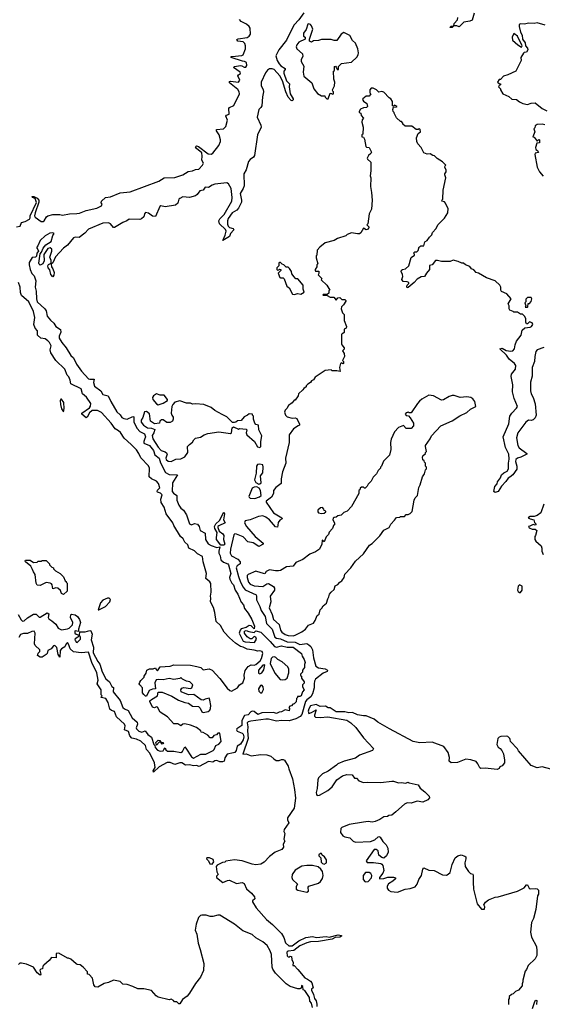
# Model space of a CAD drawing. Extents: x 2528690 to 2677062, y 911844 to 1023253.
# Tile 69 of 145: x 2584975 to 2590328, y 955436 to 965513. Entities that reach past the tile are written whole.
import ezdxf

# ---------------------------------------------------------------- set-up
doc = ezdxf.new("R2010")
doc.units = 0

msp = doc.modelspace()

# ---------------------------------------------------------------- linework, layer by layer
at = {"layer": '0CON10XD'}
for points in [[(2584942, 963395), (2584980, 963400), (2584994, 963436), (2585031, 963449), (2585075, 963473), (2585083, 963485), (2585082, 963505), (2585146, 963644), (2585134, 963684), (2585108, 963695), (2585103, 963705), (2585120, 963705), (2585155, 963686), (2585170, 963665), (2585171, 963645), (2585132, 963538), (2585127, 963505), (2585132, 963492), (2585195, 963449), (2585215, 963448), (2585225, 963454), (2585249, 963495), (2585263, 963505), (2585315, 963521), (2585385, 963519), (2585415, 963512), (2585485, 963525), (2585559, 963529), (2585587, 963533), (2585655, 963560), (2585766, 963584), (2585800, 963600), (2585812, 963608), (2585820, 963625), (2585810, 963640), (2585812, 963655), (2585855, 963693), (2585905, 963700), (2586005, 963741), (2586105, 963751), (2586400, 963860), (2586456, 963895), (2586565, 963898), (2586646, 963924), (2586699, 963961), (2586745, 963966), (2586775, 963980), (2586809, 963985), (2586847, 964025), (2586856, 964045), (2586842, 964075), (2586845, 964115), (2586839, 964149), (2586785, 964196), (2586775, 964213), (2586785, 964222), (2586805, 964215), (2586905, 964142), (2586935, 964136), (2586955, 964146), (2587014, 964225), (2587031, 964265), (2587032, 964285), (2587017, 964335), (2586992, 964375), (2586991, 964389), (2587062, 964398), (2587085, 964419), (2587102, 964485), (2587087, 964525), (2587092, 964535), (2587122, 964548), (2587116, 964605), (2587124, 964615), (2587168, 964635), (2587225, 964755), (2587222, 964775), (2587208, 964798), (2587124, 964866), (2587125, 964880), (2587135, 964883), (2587215, 964874), (2587231, 964895), (2587211, 964939), (2587215, 964949), (2587237, 964963), (2587234, 964975), (2587164, 965025), (2587175, 965034), (2587235, 965043), (2587251, 965041), (2587275, 965026), (2587292, 965028), (2587301, 965045), (2587297, 965075), (2587277, 965087), (2587258, 965088), (2587142, 965125), (2587142, 965135), (2587152, 965138), (2587252, 965148), (2587265, 965155), (2587287, 965215), (2587288, 965245), (2587280, 965270), (2587265, 965286), (2587208, 965295), (2587200, 965310), (2587212, 965318), (2587305, 965330), (2587326, 965344), (2587338, 965365), (2587334, 965425), (2587325, 965444), (2587299, 965469), (2587244, 965495), (2587228, 965515)], [(2587885, 965582), (2587835, 965513), (2587788, 965462), (2587732, 965355), (2587707, 965305), (2587628, 965205), (2587597, 965143), (2587612, 965095), (2587631, 965061), (2587650, 965040), (2587694, 965015), (2587695, 965005), (2587681, 964985), (2587682, 964965), (2587709, 964889), (2587737, 964857), (2587736, 964825), (2587746, 964756), (2587776, 964705), (2587776, 964694), (2587766, 964684), (2587755, 964688), (2587725, 964721), (2587700, 964775), (2587666, 964886), (2587638, 964938), (2587582, 965002), (2587561, 965011), (2587535, 965012), (2587513, 964997), (2587492, 964968), (2587449, 964875), (2587448, 964835), (2587468, 964798), (2587472, 964775), (2587461, 964725), (2587455, 964631), (2587446, 964614), (2587423, 964595), (2587408, 964515), (2587446, 964435), (2587448, 964415), (2587412, 964335), (2587379, 964125), (2587371, 964105), (2587335, 964082), (2587319, 964061), (2587295, 963976), (2587270, 963935), (2587274, 963814), (2587265, 963786), (2587234, 963735), (2587248, 963665), (2587246, 963645), (2587215, 963585), (2587198, 963565), (2587152, 963538), (2587111, 963479), (2587102, 963455), (2587102, 963422), (2587110, 963400), (2587125, 963385), (2587161, 963375), (2587167, 963363), (2587135, 963325), (2587125, 963294), (2587055, 963252), (2587081, 963309), (2587089, 963349), (2587083, 963365), (2587022, 963425), (2587016, 963455), (2587025, 963475), (2587071, 963519), (2587147, 963655), (2587150, 963695), (2587142, 963785), (2587114, 963834), (2587095, 963844), (2586975, 963831), (2586945, 963821), (2586908, 963795), (2586875, 963800), (2586855, 963767), (2586819, 963761), (2586792, 963725), (2586775, 963712), (2586714, 963694), (2586645, 963699), (2586615, 963684), (2586604, 963675), (2586596, 963635), (2586570, 963615), (2586465, 963599), (2586421, 963609), (2586410, 963600), (2586365, 963498), (2586335, 963502), (2586295, 963533), (2586265, 963541), (2586252, 963528), (2586246, 963495), (2586222, 963475), (2586205, 963468), (2586095, 963472), (2586074, 963455), (2586032, 963438), (2585945, 963388), (2585935, 963388), (2585905, 963424), (2585885, 963435), (2585825, 963430), (2585681, 963369), (2585642, 963328), (2585585, 963284), (2585545, 963289), (2585525, 963281), (2585465, 963205), (2585424, 963175), (2585342, 963088), (2585316, 963024), (2585298, 963012), (2585301, 962985), (2585316, 962965), (2585329, 962925), (2585325, 962900), (2585315, 962882), (2585294, 962905), (2585284, 962954), (2585268, 962975), (2585262, 962995), (2585271, 963009), (2585298, 963022), (2585298, 963048), (2585284, 963084), (2585306, 963145), (2585304, 963165), (2585288, 963178), (2585265, 963172), (2585221, 963109), (2585226, 963044), (2585212, 963015), (2585185, 963002), (2585175, 963010), (2585172, 963022), (2585184, 963116), (2585200, 963135), (2585214, 963175), (2585242, 963208), (2585296, 963244), (2585314, 963306), (2585327, 963325), (2585315, 963332), (2585285, 963330), (2585235, 963301), (2585185, 963252), (2585161, 963199), (2585149, 963185), (2585149, 963175), (2585162, 963162), (2585168, 963145), (2585152, 963125), (2585146, 963094), (2585136, 963084), (2585102, 963078), (2585072, 963028), (2585072, 963005), (2585083, 962955), (2585101, 962915), (2585123, 962893), (2585139, 962839), (2585135, 962775), (2585145, 962735), (2585146, 962655), (2585155, 962625), (2585234, 962555), (2585246, 962535), (2585258, 962478), (2585289, 962439), (2585325, 962409), (2585344, 962374), (2585394, 962344), (2585397, 962315), (2585378, 962275), (2585378, 962255), (2585408, 962208), (2585452, 962155), (2585498, 962078), (2585525, 962051), (2585558, 961988), (2585607, 961917), (2585679, 961839), (2585695, 961834), (2585738, 961835), (2585731, 961799), (2585743, 961763), (2585805, 961715), (2585828, 961678), (2585882, 961665), (2585907, 961605), (2585971, 961501), (2586005, 961470), (2586022, 961442), (2586041, 961431), (2586075, 961426), (2586135, 961453), (2586145, 961450), (2586144, 961395), (2586178, 961328), (2586205, 961299), (2586255, 961274), (2586264, 961245), (2586254, 961216), (2586245, 961195), (2586248, 961178), (2586305, 961154), (2586345, 961105), (2586360, 961060), (2586405, 961025), (2586418, 960978), (2586468, 960878), (2586505, 960858), (2586592, 960855), (2586540, 960775), (2586536, 960686), (2586549, 960669), (2586586, 960645), (2586583, 960595), (2586604, 960545), (2586624, 960514), (2586653, 960495), (2586682, 960445), (2586713, 960355), (2586735, 960344), (2586765, 960358), (2586795, 960349), (2586813, 960325), (2586822, 960285), (2586875, 960258), (2586877, 960195), (2586905, 960150), (2586935, 960132), (2586995, 960113), (2587025, 960118), (2587014, 960075), (2587014, 960055), (2587028, 960025), (2587034, 959984), (2587062, 959962), (2587108, 959945), (2587113, 959935), (2587137, 959845), (2587123, 959805), (2587128, 959788), (2587147, 959747), (2587165, 959730), (2587183, 959675), (2587208, 959635), (2587242, 959552), (2587269, 959525), (2587277, 959487), (2587315, 959439), (2587353, 959375), (2587380, 959305), (2587375, 959280), (2587345, 959310), (2587325, 959312), (2587295, 959292), (2587245, 959278), (2587232, 959265), (2587222, 959235), (2587256, 959165), (2587264, 959154), (2587285, 959146), (2587381, 959139), (2587400, 959175), (2587393, 959193), (2587375, 959200), (2587352, 959178), (2587335, 959177), (2587305, 959198), (2587278, 959235), (2587278, 959255), (2587295, 959262), (2587321, 959251), (2587375, 959240), (2587395, 959260), (2587446, 959245), (2587539, 959149)], [(2589631, 965579), (2589610, 965510), (2589585, 965498), (2589523, 965487), (2589475, 965441), (2589451, 965451), (2589420, 965450), (2589405, 965432), (2589382, 965432), (2589395, 965448), (2589420, 965450), (2589426, 965475), (2589459, 965511), (2589464, 965535)], [(2588135, 964702), (2588155, 964760), (2588168, 964758), (2588175, 964750), (2588190, 964755), (2588190, 964775), (2588182, 964782), (2588180, 964795), (2588200, 964835), (2588202, 964875), (2588192, 964905), (2588190, 964985), (2588200, 964995), (2588200, 965035), (2588208, 965038), (2588218, 965028), (2588222, 965012), (2588235, 965000), (2588240, 965005), (2588240, 965035), (2588270, 965065), (2588372, 965078), (2588429, 965131), (2588443, 965155), (2588444, 965175), (2588438, 965215), (2588415, 965273), (2588385, 965300), (2588355, 965350), (2588295, 965382), (2588268, 965365), (2588225, 965300), (2588195, 965300), (2588165, 965309), (2588065, 965311), (2588035, 965301), (2587984, 965296), (2587965, 965282), (2587942, 965295), (2587942, 965315), (2587978, 965418), (2587965, 965452), (2587952, 965465), (2587935, 965470), (2587925, 965466), (2587908, 965412), (2587881, 965375), (2587883, 965345), (2587900, 965335), (2587898, 965315), (2587835, 965283), (2587814, 965255), (2587807, 965235), (2587815, 965214), (2587871, 965165), (2587876, 965135), (2587859, 965105), (2587858, 965085), (2587885, 965038), (2587878, 964975), (2587885, 964937), (2587966, 964866), (2587988, 964805), (2588025, 964759), (2588065, 964734), (2588100, 964735), (2588105, 964720), (2588120, 964705), (2588135, 964702)], [(2590356, 965456), (2590275, 965480), (2590245, 965473), (2590185, 965479), (2590145, 965467), (2590105, 965471), (2590092, 965465), (2590090, 965445), (2590104, 965384), (2590120, 965355), (2590124, 965314), (2590151, 965275), (2590157, 965247), (2590175, 965222), (2590178, 965205), (2590165, 965180), (2590143, 965177), (2590135, 965170), (2590108, 965125), (2590110, 965095), (2590055, 964988), (2589975, 964948), (2589930, 964935), (2589898, 964902), (2589885, 964900), (2589870, 964875), (2589885, 964860), (2589898, 964858), (2589900, 964845), (2589885, 964840), (2589880, 964825), (2589900, 964805), (2589900, 964795), (2589924, 964754), (2589985, 964728), (2590015, 964700), (2590065, 964698), (2590095, 964672), (2590130, 964655), (2590175, 964647), (2590215, 964660), (2590255, 964662), (2590325, 964603), (2590375, 964580)], [(2590115, 965232), (2590122, 965245), (2590072, 965345), (2590035, 965372), (2590018, 965335), (2590022, 965305), (2590078, 965255), (2590115, 965232)], [(2589200, 963005), (2589172, 962998), (2589172, 962955), (2589141, 962919), (2589120, 962885), (2589088, 962882), (2589045, 962858), (2589016, 962824), (2588955, 962772), (2588945, 962770), (2588940, 962785), (2588943, 962797), (2588960, 962815), (2588960, 962825), (2588945, 962832), (2588903, 962833), (2588888, 962855), (2588900, 962885), (2588897, 962907), (2588882, 962935), (2588885, 962950), (2588895, 962958), (2588927, 962963), (2588960, 962995), (2588985, 963080), (2589018, 963105), (2589020, 963115), (2589010, 963125), (2589023, 963137), (2589042, 963138), (2589055, 963150), (2589065, 963190), (2589075, 963190), (2589085, 963200), (2589115, 963200), (2589125, 963240), (2589150, 963255), (2589171, 963289), (2589195, 963310), (2589203, 963337), (2589240, 963375), (2589257, 963413), (2589325, 963482), (2589360, 963535), (2589362, 963582), (2589338, 963625), (2589337, 963637), (2589325, 963650), (2589300, 963655), (2589302, 963668), (2589310, 963675), (2589311, 963769), (2589340, 963895), (2589328, 963925), (2589328, 963935), (2589342, 963955), (2589342, 963975), (2589330, 964005), (2589332, 964018), (2589340, 964025), (2589305, 964058), (2589251, 964091), (2589225, 964120), (2589205, 964122), (2589179, 964139), (2589147, 964137), (2589115, 964150), (2589088, 964205), (2589053, 964243), (2589042, 964265), (2589038, 964305), (2589055, 964350), (2589080, 964365), (2589078, 964388), (2589065, 964400), (2589055, 964390), (2589035, 964390), (2588992, 964422), (2588922, 964422), (2588900, 964445), (2588900, 964455), (2588885, 964470), (2588875, 964470), (2588835, 964510), (2588810, 964555), (2588810, 964565), (2588800, 964575), (2588798, 964595), (2588802, 964618), (2588835, 964620), (2588840, 964625), (2588815, 964640), (2588805, 964630), (2588792, 964632), (2588792, 964675), (2588778, 964705), (2588760, 964715), (2588705, 964770), (2588685, 964778), (2588655, 964770), (2588630, 964795), (2588595, 964812), (2588575, 964812), (2588562, 964795), (2588562, 964765), (2588570, 964755), (2588566, 964744), (2588555, 964732), (2588525, 964732), (2588488, 964705), (2588487, 964695), (2588498, 964678), (2588532, 964655), (2588538, 964625), (2588527, 964613), (2588498, 964612), (2588465, 964598), (2588452, 964575), (2588453, 964563), (2588468, 964558), (2588473, 964533), (2588498, 964505), (2588483, 964487), (2588480, 964465), (2588492, 964415), (2588488, 964342), (2588480, 964335), (2588480, 964315), (2588495, 964310), (2588505, 964290), (2588520, 964215), (2588528, 964208), (2588556, 964206), (2588577, 964157), (2588572, 964145), (2588546, 964124), (2588533, 964095), (2588538, 964085), (2588573, 964055), (2588571, 963965), (2588563, 963915), (2588570, 963895), (2588567, 963805), (2588579, 963745), (2588584, 963665), (2588577, 963575), (2588553, 963525), (2588540, 963425), (2588530, 963415), (2588550, 963395), (2588550, 963385), (2588545, 963370), (2588533, 963367), (2588523, 963363), (2588495, 963380), (2588468, 963332), (2588455, 963322), (2588435, 963320), (2588375, 963333), (2588330, 963315), (2588315, 963302), (2588230, 963275), (2588195, 963252), (2588105, 963228), (2588050, 963185), (2588022, 963155), (2588020, 963105), (2588013, 963097), (2588010, 963075), (2588030, 963015), (2588020, 963005), (2588017, 962983), (2588000, 962955), (2588000, 962945), (2588005, 962940), (2588038, 962938), (2588040, 962915), (2588032, 962902), (2588070, 962865), (2588062, 962852), (2588120, 962795), (2588150, 962745), (2588143, 962737), (2588140, 962715), (2588125, 962700), (2588085, 962700), (2588080, 962695), (2588125, 962690), (2588155, 962673), (2588192, 962672), (2588215, 962642), (2588232, 962668), (2588255, 962670), (2588275, 962650), (2588305, 962650), (2588315, 962640), (2588317, 962633), (2588292, 962595), (2588272, 962575), (2588268, 962555), (2588283, 962513), (2588297, 962497), (2588300, 962435), (2588322, 962375), (2588320, 962355), (2588300, 962345), (2588297, 962313), (2588285, 962300), (2588270, 962295), (2588270, 962195), (2588274, 962184), (2588300, 962155), (2588298, 962142), (2588280, 962125), (2588297, 962097), (2588302, 962065), (2588280, 962025), (2588290, 962015), (2588290, 961995), (2588285, 961990), (2588275, 962000), (2588260, 961995), (2588252, 961955), (2588258, 961912), (2588225, 961920), (2588175, 961920), (2588165, 961930), (2588105, 961922), (2588000, 961855), (2587983, 961827), (2587965, 961818), (2587955, 961800), (2587925, 961782), (2587910, 961765), (2587910, 961755), (2587885, 961740), (2587876, 961724), (2587830, 961685), (2587828, 961662), (2587795, 961620), (2587785, 961620), (2587767, 961593), (2587728, 961565), (2587712, 961535), (2587694, 961516), (2587689, 961495), (2587699, 961465), (2587715, 961450), (2587765, 961436), (2587795, 961440), (2587813, 961433), (2587842, 961375), (2587840, 961365), (2587828, 961355), (2587779, 961325), (2587736, 961265), (2587736, 961185), (2587699, 961025), (2587702, 960975), (2587666, 960885), (2587652, 960815), (2587653, 960765), (2587597, 960725), (2587576, 960695), (2587576, 960665), (2587554, 960625), (2587500, 960585), (2587499, 960575), (2587575, 960467), (2587660, 960415), (2587662, 960405), (2587640, 960390), (2587623, 960367), (2587619, 960339), (2587615, 960319), (2587595, 960324), (2587535, 960395), (2587495, 960422), (2587465, 960434), (2587420, 960430), (2587335, 960396), (2587284, 960386), (2587279, 960365), (2587299, 960325), (2587387, 960225), (2587468, 960155), (2587469, 960145), (2587425, 960120), (2587365, 960158), (2587311, 960171), (2587265, 960219), (2587195, 960249), (2587180, 960250), (2587168, 960242), (2587133, 960095), (2587131, 960055), (2587145, 960025), (2587211, 959991), (2587234, 959965), (2587233, 959945), (2587204, 959925), (2587193, 959905), (2587215, 959815), (2587237, 959755), (2587263, 959705), (2587285, 959679), (2587396, 959626), (2587402, 959615), (2587401, 959575), (2587435, 959509), (2587449, 959465), (2587490, 959405), (2587503, 959335), (2587562, 959275), (2587590, 959195), (2587605, 959185), (2587645, 959176), (2587715, 959147), (2587795, 959142), (2587845, 959120), (2587915, 959128), (2587937, 959117), (2587957, 959097), (2587973, 959065), (2587985, 958982), (2588008, 958898), (2588035, 958881), (2588105, 958869), (2588129, 958855), (2588125, 958844), (2588085, 958825), (2588005, 958765), (2587993, 958745), (2587991, 958715), (2587990, 958675), (2587973, 958615), (2587956, 958584), (2587916, 958554), (2587903, 958537), (2587866, 958404), (2587847, 958383), (2587805, 958357), (2587735, 958338), (2587655, 958340), (2587605, 958333), (2587525, 958353), (2587495, 958353), (2587342, 958335), (2587315, 958327), (2587304, 958316), (2587313, 958275), (2587308, 958235), (2587316, 958155), (2587260, 957995), (2587295, 957999), (2587345, 957980), (2587445, 957994), (2587505, 957990), (2587548, 957975), (2587577, 957947), (2587603, 957933), (2587632, 957932), (2587655, 957943), (2587675, 957943), (2587687, 957935), (2587724, 957875), (2587730, 957845), (2587770, 957745), (2587791, 957635), (2587799, 957545), (2587786, 957445), (2587718, 957345), (2587719, 957325), (2587733, 957295), (2587683, 957225), (2587682, 957205), (2587690, 957185), (2587680, 957125), (2587690, 957105), (2587673, 957075), (2587677, 957045), (2587659, 957021), (2587592, 956995), (2587532, 956948), (2587480, 956890), (2587445, 956870), (2587395, 956865), (2587355, 956869), (2587255, 956904), (2587175, 956916), (2587085, 956900), (2587075, 956890), (2587053, 956887), (2586999, 956861), (2586987, 956845), (2586993, 956793), (2587008, 956765), (2586992, 956748), (2586992, 956735), (2587055, 956684), (2587105, 956704), (2587125, 956706), (2587195, 956673), (2587255, 956682), (2587275, 956674), (2587299, 956619), (2587348, 956575), (2587380, 956535), (2587382, 956515), (2587360, 956495), (2587360, 956485), (2587397, 956425), (2587504, 956304), (2587564, 956254), (2587655, 956160), (2587679, 956119), (2587697, 956065), (2587730, 956035), (2587766, 956034), (2587835, 956086), (2587905, 956120), (2587975, 956130), (2588015, 956120), (2588115, 956129), (2588145, 956124), (2588236, 956146), (2588270, 956140), (2588271, 956135), (2588255, 956125), (2588205, 956120), (2588175, 956104), (2588035, 956078), (2587955, 956074), (2587916, 956065), (2587843, 956035), (2587784, 955986), (2587725, 955980), (2587714, 955975), (2587711, 955965), (2587715, 955932), (2587725, 955922), (2587735, 955920), (2587745, 955930), (2587760, 955925), (2587763, 955895), (2587776, 955864), (2587774, 955835), (2587785, 955832), (2587825, 955794), (2587896, 955706), (2587924, 955694), (2587955, 955672), (2587967, 955655), (2587980, 955605), (2587965, 955590), (2587965, 955580), (2587986, 955536), (2587995, 955497), (2588011, 955471), (2588019, 955439), (2588018, 955415)], [(2590353, 964437), (2590325, 964443), (2590275, 964440), (2590254, 964426), (2590252, 964408), (2590240, 964395), (2590250, 964365), (2590232, 964315), (2590245, 964310), (2590275, 964270), (2590292, 964288), (2590300, 964285), (2590298, 964252), (2590272, 964248), (2590258, 964205), (2590260, 964185), (2590280, 964175), (2590290, 964155), (2590255, 964148), (2590250, 964135), (2590274, 964005), (2590298, 963955), (2590335, 963912)], [(2587785, 962700), (2587825, 962710), (2587855, 962703), (2587890, 962725), (2587880, 962755), (2587878, 962798), (2587825, 962860), (2587805, 962860), (2587785, 962880), (2587762, 962912), (2587758, 962935), (2587738, 962968), (2587725, 962980), (2587705, 962980), (2587680, 963005), (2587662, 963012), (2587648, 963028), (2587635, 963030), (2587630, 963025), (2587630, 962995), (2587610, 962975), (2587610, 962955), (2587615, 962950), (2587628, 962952), (2587635, 962960), (2587650, 962955), (2587650, 962945), (2587622, 962918), (2587640, 962875), (2587645, 962870), (2587675, 962870), (2587685, 962860), (2587712, 962785), (2587735, 962770), (2587770, 962705), (2587785, 962700)], [(2590345, 962159), (2590275, 962134), (2590263, 962117), (2590251, 962065), (2590248, 962015), (2590224, 961955), (2590225, 961865), (2590208, 961802), (2590208, 961715), (2590213, 961685), (2590235, 961645), (2590253, 961583), (2590266, 961465), (2590255, 961439), (2590235, 961419), (2590215, 961412), (2590185, 961416), (2590158, 961395), (2590077, 961285), (2590062, 961235), (2590076, 961155), (2590092, 961132), (2590168, 961075), (2590168, 961065), (2590109, 961035), (2590075, 961027), (2590058, 961012), (2590052, 960992), (2590066, 960945), (2590066, 960914), (2590025, 960854), (2589995, 960833), (2589979, 960821), (2589955, 960786), (2589910, 960740), (2589874, 960685), (2589845, 960673), (2589832, 960685), (2589843, 960737), (2589866, 960764), (2589870, 960785), (2589900, 960825), (2589910, 960855), (2589933, 960875), (2589968, 960892), (2589983, 960915), (2589980, 960975), (2589987, 961015), (2589986, 961065), (2589951, 961135), (2589926, 961244), (2589984, 961376), (2589996, 961454), (2590016, 961485), (2590064, 961536), (2590072, 961555), (2590039, 961635), (2590022, 961705), (2590026, 961775), (2590009, 961861), (2590013, 961885), (2590052, 961935), (2590057, 961973), (2590042, 961995), (2589990, 962040), (2589961, 962081), (2589892, 962145), (2589915, 962150), (2589959, 962129), (2590005, 962120), (2590026, 962124), (2590042, 962145), (2590049, 962185), (2590065, 962223), (2590110, 962285), (2590123, 962337), (2590150, 962360), (2590205, 962368), (2590218, 962375), (2590231, 962395), (2590225, 962411), (2590195, 962422), (2590175, 962400), (2590165, 962402), (2590158, 962418), (2590158, 962455), (2590145, 962480), (2590125, 962500), (2590105, 962500), (2590075, 962520), (2590035, 962520), (2590028, 962528), (2589995, 962540), (2589988, 962555), (2589988, 962585), (2589978, 962605), (2590008, 962655), (2589965, 962707), (2589911, 962731), (2589902, 962745), (2589902, 962775), (2589892, 962795), (2589845, 962842), (2589755, 962873), (2589675, 962918), (2589650, 962925), (2589625, 962952), (2589602, 962965), (2589585, 962988), (2589540, 963005), (2589522, 963022), (2589505, 963022), (2589465, 963040), (2589415, 963052), (2589385, 963040), (2589345, 963038), (2589295, 963038), (2589255, 963050), (2589235, 963050), (2589200, 963005)], [(2586325, 960813), (2586302, 960835), (2586306, 960925), (2586296, 960946), (2586215, 961029), (2586194, 961075), (2586170, 961110), (2586117, 961167), (2586045, 961229), (2586008, 961288), (2585987, 961307), (2585954, 961325), (2585913, 961383), (2585814, 961494), (2585773, 961513), (2585717, 961513), (2585690, 961490), (2585665, 961444), (2585655, 961439), (2585612, 961475), (2585613, 961485), (2585690, 961540), (2585701, 961559), (2585705, 961585), (2585659, 961649), (2585619, 961685), (2585606, 961736), (2585498, 961785), (2585491, 961825), (2585478, 961858), (2585461, 961875), (2585438, 961935), (2585345, 962025), (2585294, 962105), (2585286, 962135), (2585296, 962175), (2585280, 962210), (2585265, 962227), (2585235, 962246), (2585191, 962255), (2585159, 962285), (2585159, 962329), (2585135, 962355), (2585120, 962395), (2585129, 962465), (2585118, 962528), (2585070, 962625), (2584995, 962692), (2584985, 962720), (2584980, 962775), (2584964, 962824)], [(2590175, 962570), (2590180, 962575), (2590182, 962608), (2590195, 962610), (2590212, 962628), (2590220, 962655), (2590215, 962670), (2590175, 962670), (2590158, 962652), (2590160, 962625), (2590150, 962615), (2590160, 962585), (2590152, 962572), (2590175, 962570)], [(2586395, 961573), (2586445, 961587), (2586490, 961615), (2586490, 961625), (2586455, 961670), (2586415, 961670), (2586377, 961683), (2586346, 961664), (2586337, 961645), (2586338, 961625), (2586375, 961581), (2586395, 961573)], [(2587775, 959206), (2587795, 959213), (2587865, 959248), (2587903, 959277), (2587934, 959316), (2587984, 959336), (2588003, 959365), (2588022, 959415), (2588041, 959429), (2588052, 959475), (2588069, 959491), (2588082, 959515), (2588117, 959543), (2588130, 959585), (2588143, 959605), (2588147, 959635), (2588164, 959656), (2588195, 959680), (2588205, 959720), (2588235, 959733), (2588253, 959757), (2588275, 959770), (2588298, 959805), (2588305, 959840), (2588365, 959902), (2588415, 959970), (2588495, 960048), (2588558, 960135), (2588585, 960152), (2588665, 960232), (2588705, 960288), (2588758, 960315), (2588775, 960350), (2588815, 960390), (2588835, 960420), (2588867, 960423), (2588875, 960430), (2588915, 960430), (2588935, 960450), (2588955, 960450), (2588975, 960460), (2588995, 960480), (2589014, 960596), (2589025, 960620), (2589048, 960645), (2589063, 960727), (2589077, 960753), (2589102, 960835), (2589120, 960865), (2589130, 960905), (2589140, 960915), (2589140, 960935), (2589130, 960945), (2589130, 960975), (2589120, 960985), (2589118, 960998), (2589105, 961010), (2589100, 961035), (2589105, 961050), (2589130, 961075), (2589130, 961085), (2589140, 961095), (2589130, 961145), (2589133, 961157), (2589178, 961222), (2589194, 961256), (2589290, 961355), (2589405, 961408), (2589482, 961458), (2589555, 961494), (2589594, 961526), (2589646, 961554), (2589638, 961605), (2589615, 961634), (2589596, 961646), (2589555, 961652), (2589485, 961647), (2589426, 961666), (2589405, 961667), (2589375, 961658), (2589315, 961622), (2589295, 961620), (2589215, 961662), (2589165, 961670), (2589095, 961630), (2589071, 961609), (2589048, 961585), (2588985, 961490), (2588965, 961490), (2588955, 961500), (2588948, 961492), (2588935, 961490), (2588922, 961475), (2588932, 961462), (2588958, 961458), (2588975, 961440), (2589010, 961385), (2589010, 961355), (2588985, 961330), (2588975, 961328), (2588935, 961330), (2588905, 961360), (2588855, 961340), (2588814, 961296), (2588781, 961219), (2588772, 961185), (2588777, 961113), (2588762, 961055), (2588702, 960995), (2588680, 960945), (2588670, 960935), (2588670, 960925), (2588645, 960900), (2588630, 960865), (2588595, 960830), (2588575, 960790), (2588545, 960760), (2588535, 960740), (2588515, 960720), (2588505, 960720), (2588495, 960730), (2588475, 960730), (2588462, 960718), (2588458, 960702), (2588450, 960695), (2588450, 960665), (2588375, 960530), (2588330, 960485), (2588295, 960470), (2588267, 960443), (2588233, 960437), (2588218, 960422), (2588195, 960420), (2588185, 960410), (2588182, 960395), (2588200, 960365), (2588200, 960345), (2588190, 960335), (2588180, 960305), (2588145, 960270), (2588138, 960245), (2588115, 960220), (2588095, 960170), (2588072, 960188), (2588070, 960145), (2588046, 960094), (2588005, 960067), (2587946, 960044), (2587875, 959987), (2587805, 959957), (2587775, 959921), (2587708, 959912), (2587645, 959876), (2587627, 959873), (2587595, 959871), (2587535, 959883), (2587498, 959865), (2587485, 959842), (2587447, 959853), (2587395, 959868), (2587315, 959835), (2587306, 959824), (2587304, 959806), (2587318, 959755), (2587336, 959735), (2587375, 959720), (2587465, 959712), (2587505, 959739), (2587525, 959743), (2587574, 959714), (2587586, 959695), (2587584, 959675), (2587542, 959615), (2587549, 959555), (2587529, 959495), (2587561, 959425), (2587575, 959375), (2587632, 959325), (2587646, 959265), (2587661, 959245), (2587695, 959221), (2587725, 959211), (2587775, 959206)], [(2585425, 961500), (2585432, 961535), (2585426, 961594), (2585405, 961630), (2585395, 961630), (2585388, 961615), (2585392, 961575), (2585405, 961532), (2585425, 961500)], [(2586525, 960992), (2586575, 961014), (2586625, 961019), (2586665, 961041), (2586697, 961085), (2586693, 961145), (2586713, 961167), (2586745, 961188), (2586758, 961212), (2586775, 961229), (2586828, 961242), (2586864, 961266), (2586903, 961277), (2587014, 961296), (2587135, 961279), (2587146, 961285), (2587150, 961335), (2587165, 961348), (2587215, 961323), (2587225, 961328), (2587295, 961322), (2587302, 961315), (2587294, 961285), (2587301, 961265), (2587379, 961195), (2587411, 961141), (2587434, 961136), (2587446, 961144), (2587444, 961195), (2587454, 961255), (2587423, 961315), (2587420, 961365), (2587395, 961370), (2587382, 961385), (2587370, 961425), (2587370, 961455), (2587360, 961465), (2587360, 961475), (2587325, 961480), (2587310, 961465), (2587275, 961448), (2587245, 961412), (2587205, 961408), (2587190, 961395), (2587175, 961392), (2587155, 961392), (2587095, 961449), (2587048, 961472), (2586973, 961515), (2586935, 961544), (2586860, 961575), (2586775, 961582), (2586745, 961578), (2586725, 961588), (2586685, 961588), (2586615, 961613), (2586565, 961598), (2586542, 961575), (2586532, 961555), (2586528, 961485), (2586532, 961465), (2586548, 961445), (2586548, 961425), (2586540, 961405), (2586515, 961390), (2586481, 961391), (2586445, 961417), (2586427, 961417), (2586412, 961405), (2586407, 961383), (2586355, 961378), (2586316, 961406), (2586305, 961478), (2586275, 961503), (2586255, 961499), (2586237, 961443), (2586220, 961415), (2586220, 961395), (2586244, 961365), (2586283, 961335), (2586325, 961332), (2586358, 961318), (2586350, 961285), (2586332, 961258), (2586339, 961225), (2586395, 961138), (2586424, 961105), (2586465, 961092), (2586479, 961079), (2586484, 961065), (2586472, 961025), (2586475, 961011), (2586495, 960994), (2586525, 960992)], [(2587425, 960758), (2587435, 960762), (2587448, 960775), (2587443, 960845), (2587464, 960875), (2587470, 960935), (2587466, 960956), (2587435, 960965), (2587410, 960960), (2587400, 960945), (2587398, 960872), (2587381, 960805), (2587395, 960777), (2587425, 960758)], [(2584958, 959425), (2584990, 959370), (2585005, 959356), (2585020, 959360), (2585055, 959392), (2585115, 959430), (2585145, 959430), (2585175, 959400), (2585185, 959400), (2585255, 959442), (2585272, 959432), (2585268, 959395), (2585275, 959380), (2585305, 959362), (2585345, 959327), (2585370, 959285), (2585405, 959268), (2585465, 959278), (2585483, 959287), (2585515, 959320), (2585520, 959345), (2585496, 959395), (2585498, 959422), (2585505, 959428), (2585545, 959423), (2585566, 959406), (2585588, 959375), (2585598, 959345), (2585577, 959275), (2585578, 959252), (2585545, 959260), (2585540, 959255), (2585540, 959235), (2585553, 959223), (2585580, 959215), (2585580, 959205), (2585570, 959195), (2585542, 959178), (2585540, 959165), (2585548, 959158), (2585552, 959142), (2585565, 959140), (2585598, 959175), (2585598, 959195), (2585588, 959215), (2585592, 959248), (2585645, 959249), (2585695, 959262), (2585705, 959257), (2585718, 959225), (2585707, 959165), (2585731, 959091), (2585727, 959035), (2585775, 958945), (2585795, 958916), (2585820, 958840), (2585856, 958766), (2585894, 958735), (2585920, 958690), (2585935, 958680), (2585931, 958635), (2586005, 958547), (2586032, 958475), (2586049, 958459), (2586085, 958444), (2586127, 958367), (2586178, 958325), (2586181, 958305), (2586168, 958265), (2586172, 958255), (2586195, 958232), (2586225, 958220), (2586260, 958235), (2586288, 958198), (2586325, 958170), (2586350, 958095), (2586360, 958085), (2586362, 958065), (2586385, 958038), (2586415, 958028), (2586445, 958030), (2586450, 958045), (2586465, 958060), (2586472, 958042), (2586488, 958028), (2586553, 958027), (2586625, 958012), (2586642, 958025), (2586665, 958070), (2586678, 958058), (2586735, 957970), (2586755, 957956), (2586832, 957995), (2586882, 957998), (2586956, 958034), (2586968, 958045), (2586985, 958086), (2587015, 958099), (2587037, 958125), (2587025, 958210), (2587005, 958210), (2586990, 958195), (2586965, 958188), (2586945, 958164), (2586925, 958164), (2586901, 958191), (2586855, 958218), (2586835, 958220), (2586830, 958235), (2586785, 958268), (2586725, 958292), (2586665, 958308), (2586645, 958303), (2586625, 958288), (2586596, 958306), (2586555, 958307), (2586489, 958379), (2586413, 958425), (2586388, 958478), (2586375, 958480), (2586355, 958470), (2586335, 958479), (2586307, 958535), (2586308, 958542), (2586324, 958556), (2586386, 958594), (2586395, 958632), (2586435, 958632), (2586535, 958591), (2586600, 958550), (2586665, 958525), (2586705, 958518), (2586745, 958489), (2586805, 958483), (2586825, 958467), (2586841, 958431), (2586855, 958423), (2586905, 958432), (2586922, 958445), (2586931, 958465), (2586933, 958495), (2586922, 958548), (2586915, 958568), (2586875, 958560), (2586855, 958550), (2586835, 958551), (2586757, 958607), (2586705, 958604), (2586630, 958635), (2586627, 958655), (2586635, 958672), (2586655, 958680), (2586725, 958668), (2586738, 958675), (2586748, 958705), (2586718, 958738), (2586683, 958743), (2586643, 958763), (2586625, 958780), (2586615, 958770), (2586555, 958759), (2586505, 958770), (2586445, 958758), (2586395, 958762), (2586374, 958756), (2586359, 958725), (2586366, 958664), (2586335, 958663), (2586301, 958649), (2586275, 958590), (2586265, 958590), (2586245, 958607), (2586234, 958625), (2586232, 958675), (2586204, 958705), (2586200, 958715), (2586207, 958733), (2586215, 958750), (2586250, 958785), (2586250, 958795), (2586272, 958825), (2586279, 958855), (2586305, 958871), (2586342, 958868), (2586365, 958880), (2586372, 958862), (2586385, 958850), (2586415, 958890), (2586515, 958896), (2586555, 958911), (2586726, 958906), (2586790, 958895), (2586832, 958885), (2586855, 958860), (2586915, 958870), (2586945, 958855), (2587025, 958771), (2587101, 958671), (2587128, 958648), (2587145, 958641), (2587206, 958674), (2587227, 958705), (2587259, 958725), (2587276, 958774), (2587273, 958805), (2587285, 958852), (2587315, 958895), (2587345, 958911), (2587375, 958907), (2587395, 958914), (2587439, 958951), (2587453, 958977), (2587466, 959026), (2587457, 959047), (2587435, 959054), (2587415, 959049), (2587375, 959062), (2587305, 959071), (2587265, 959093), (2587235, 959099), (2587185, 959133), (2587125, 959188), (2587069, 959245), (2587032, 959312), (2586988, 959355), (2586975, 959446), (2586959, 959499), (2586931, 959555), (2586934, 959594), (2586928, 959615), (2586936, 959655), (2586932, 959742), (2586921, 959761), (2586882, 959795), (2586889, 959845), (2586853, 959965), (2586848, 960018), (2586796, 960046), (2586765, 960079), (2586706, 960105), (2586698, 960138), (2586667, 960165), (2586649, 960199), (2586623, 960225), (2586554, 960335), (2586543, 960363), (2586475, 960455), (2586455, 960525), (2586425, 960572), (2586420, 960605), (2586435, 960650), (2586417, 960667), (2586385, 960678), (2586383, 960685), (2586385, 960698), (2586409, 960721), (2586396, 960765), (2586375, 960789), (2586325, 960813)], [(2587385, 960613), (2587431, 960629), (2587447, 960645), (2587440, 960695), (2587428, 960718), (2587405, 960733), (2587375, 960730), (2587355, 960718), (2587322, 960635), (2587324, 960625), (2587337, 960615), (2587385, 960613)], [(2590344, 960556), (2590313, 960467), (2590275, 960439), (2590245, 960430), (2590205, 960429), (2590185, 960420), (2590182, 960415), (2590202, 960405), (2590240, 960395), (2590249, 960369), (2590263, 960355), (2590262, 960345), (2590255, 960340), (2590235, 960347), (2590201, 960331), (2590188, 960325), (2590193, 960313), (2590225, 960300), (2590255, 960298), (2590270, 960285), (2590257, 960233), (2590250, 960225), (2590250, 960195), (2590262, 960175), (2590315, 960130), (2590322, 960105), (2590322, 960075), (2590335, 960040)], [(2587065, 960135), (2587036, 960136), (2586992, 960195), (2586990, 960215), (2586998, 960265), (2586974, 960305), (2586970, 960325), (2586983, 960355), (2587022, 960388), (2587065, 960472), (2587073, 960455), (2587063, 960395), (2587080, 960365), (2587016, 960334), (2587006, 960325), (2587006, 960315), (2587019, 960279), (2587055, 960250), (2587065, 960235), (2587061, 960195), (2587076, 960145), (2587065, 960135)], [(2588065, 960460), (2588095, 960462), (2588110, 960475), (2588110, 960485), (2588095, 960490), (2588090, 960505), (2588075, 960520), (2588055, 960516), (2588030, 960495), (2588027, 960477), (2588037, 960467), (2588065, 960460)], [(2585425, 959632), (2585405, 959642), (2585392, 959672), (2585365, 959696), (2585345, 959700), (2585315, 959688), (2585308, 959728), (2585301, 959741), (2585287, 959747), (2585245, 959752), (2585186, 959724), (2585153, 959725), (2585143, 959745), (2585132, 959835), (2585115, 959862), (2585108, 959888), (2585089, 959919), (2585034, 959965), (2585030, 959975), (2585035, 959982), (2585082, 959982), (2585115, 959958), (2585155, 959960), (2585165, 959970), (2585195, 959970), (2585205, 959980), (2585245, 959980), (2585258, 959968), (2585280, 959945), (2585280, 959935), (2585305, 959910), (2585320, 959905), (2585322, 959892), (2585342, 959872), (2585390, 959845), (2585425, 959810), (2585442, 959772), (2585450, 959765), (2585450, 959755), (2585460, 959745), (2585460, 959665), (2585425, 959632)], [(2590105, 959650), (2590120, 959675), (2590120, 959715), (2590095, 959730), (2590080, 959715), (2590072, 959675), (2590081, 959661), (2590095, 959650), (2590105, 959650)], [(2585785, 959472), (2585855, 959506), (2585898, 959555), (2585905, 959580), (2585892, 959592), (2585875, 959592), (2585825, 959573), (2585804, 959545), (2585782, 959485), (2585780, 959475), (2585785, 959472)], [(2587539, 959149), (2587585, 959097), (2587605, 959093), (2587655, 959104), (2587715, 959093), (2587775, 959092), (2587862, 959025), (2587868, 958998), (2587890, 958965), (2587900, 958935), (2587892, 958915), (2587892, 958885), (2587870, 958855), (2587870, 958835), (2587850, 958815), (2587852, 958802), (2587860, 958795), (2587860, 958775), (2587890, 958735), (2587888, 958722), (2587870, 958705), (2587870, 958685), (2587890, 958655), (2587870, 958635), (2587857, 958595), (2587845, 958588), (2587820, 958585), (2587820, 958575), (2587810, 958565), (2587807, 958533), (2587798, 958522), (2587788, 958512), (2587772, 958508), (2587758, 958492), (2587742, 958488), (2587730, 958475), (2587740, 958465), (2587735, 958440), (2587695, 958450), (2587655, 958428), (2587633, 958427), (2587606, 958414), (2587575, 958422), (2587455, 958418), (2587415, 958404), (2587375, 958433), (2587355, 958438), (2587341, 958429), (2587315, 958398), (2587279, 958391), (2587249, 958341), (2587250, 958290), (2587199, 958255), (2587194, 958245), (2587201, 958231), (2587255, 958211), (2587265, 958200), (2587270, 958175), (2587265, 958142), (2587235, 958097), (2587201, 958079), (2587193, 958035), (2587177, 958015), (2587165, 958011), (2587100, 957995), (2587075, 957960), (2587068, 957925), (2587053, 957917), (2587025, 957917), (2586995, 957931), (2586975, 957928), (2586954, 957916), (2586908, 957922), (2586815, 957869), (2586785, 957882), (2586755, 957876), (2586715, 957886), (2586674, 957884), (2586635, 957908), (2586615, 957908), (2586565, 957892), (2586515, 957910), (2586485, 957910), (2586404, 957866), (2586345, 957813), (2586342, 957825), (2586361, 957859), (2586357, 957907), (2586307, 958005), (2586274, 958045), (2586264, 958085), (2586215, 958131), (2586170, 958150), (2586125, 958160), (2586104, 958185), (2586089, 958229), (2586050, 958245), (2586056, 958285), (2586049, 958305), (2585965, 958378), (2585945, 958432), (2585914, 958444), (2585897, 958457), (2585882, 958525), (2585857, 958567), (2585810, 958575), (2585812, 958588), (2585820, 958595), (2585810, 958605), (2585808, 958655), (2585770, 958715), (2585779, 958755), (2585765, 958830), (2585714, 958934), (2585681, 959041), (2585605, 959033), (2585525, 959042), (2585493, 959073), (2585480, 959115), (2585465, 959140), (2585450, 959125), (2585436, 959094), (2585404, 959076), (2585391, 959059), (2585385, 958990), (2585368, 959015), (2585357, 959087), (2585335, 959110), (2585320, 959105), (2585296, 959074), (2585265, 959058), (2585258, 959025), (2585246, 959015), (2585205, 958989), (2585185, 958990), (2585158, 959005), (2585165, 959030), (2585182, 959048), (2585182, 959065), (2585135, 959108), (2585127, 959125), (2585132, 959235), (2585124, 959254), (2585098, 959252), (2585055, 959230), (2585015, 959230), (2584985, 959220), (2584965, 959190)], [(2587665, 958756), (2587695, 958762), (2587716, 958774), (2587731, 958829), (2587731, 958865), (2587721, 958891), (2587665, 958943), (2587620, 958965), (2587600, 958985), (2587585, 958992), (2587565, 958990), (2587552, 958975), (2587542, 958925), (2587590, 958825), (2587642, 958762), (2587665, 958756)], [(2587435, 958820), (2587455, 958830), (2587475, 958860), (2587485, 958910), (2587465, 958908), (2587420, 958855), (2587420, 958825), (2587435, 958820)], [(2587445, 958620), (2587460, 958630), (2587471, 958659), (2587470, 958685), (2587455, 958702), (2587441, 958699), (2587420, 958665), (2587425, 958640), (2587445, 958620)], [(2590415, 957842), (2590325, 957866), (2590275, 957858), (2590215, 957880), (2590085, 958032), (2590075, 958052), (2590002, 958125), (2589998, 958145), (2589995, 958158), (2589975, 958178), (2589965, 958180), (2589903, 958177), (2589885, 958170), (2589873, 958157), (2589863, 958095), (2589877, 958067), (2589896, 958056), (2589914, 958034), (2589929, 957999), (2589942, 957935), (2589942, 957908), (2589915, 957878), (2589894, 957866), (2589885, 957850), (2589865, 957838), (2589743, 957853), (2589698, 957848), (2589687, 957857), (2589668, 957898), (2589650, 957920), (2589595, 957938), (2589546, 957944), (2589459, 957911), (2589395, 957908), (2589374, 957924), (2589377, 957963), (2589363, 958015), (2589320, 958075), (2589198, 958118), (2589075, 958114), (2589005, 958127), (2588764, 958254), (2588644, 958324), (2588605, 958353), (2588525, 958387), (2588495, 958387), (2588435, 958400), (2588383, 958423), (2588345, 958420), (2588305, 958430), (2588215, 958430), (2588155, 958472), (2588135, 958472), (2588108, 958488), (2588054, 958484), (2588013, 958503), (2587955, 958492), (2587935, 958461), (2587929, 958435), (2587935, 958414), (2587965, 958422), (2588010, 958450), (2587994, 958395), (2587994, 958385), (2588005, 958376), (2588053, 958373), (2588130, 958380), (2588326, 958346), (2588368, 958318), (2588418, 958268), (2588496, 958165), (2588599, 958055), (2588588, 958035), (2588455, 957986), (2588413, 957955), (2588298, 957925), (2588235, 957898), (2588220, 957885), (2588135, 957823), (2588076, 957794), (2588035, 957753), (2588028, 957735), (2588022, 957645), (2588013, 957603), (2588014, 957585), (2588023, 957575), (2588045, 957578), (2588130, 957625), (2588175, 957662), (2588224, 957735), (2588283, 957775), (2588325, 957788), (2588380, 957785), (2588405, 957750), (2588425, 957750), (2588450, 957725), (2588495, 957707), (2588535, 957711), (2588675, 957708), (2588785, 957721), (2588805, 957721), (2588855, 957703), (2588885, 957708), (2588925, 957698), (2588955, 957710), (2588965, 957702), (2589055, 957682), (2589078, 957648), (2589125, 957612), (2589170, 957565), (2589172, 957548), (2589155, 957528), (2589105, 957506), (2589045, 957516), (2588985, 957496), (2588945, 957498), (2588915, 957486), (2588828, 957405), (2588785, 957372), (2588755, 957368), (2588742, 957358), (2588705, 957356), (2588665, 957329), (2588615, 957308), (2588585, 957301), (2588545, 957306), (2588495, 957301), (2588350, 957275), (2588273, 957247), (2588263, 957237), (2588262, 957195), (2588285, 957162), (2588305, 957151), (2588355, 957139), (2588390, 957105), (2588413, 957095), (2588567, 957103), (2588612, 957118), (2588645, 957150), (2588655, 957153), (2588668, 957148), (2588695, 957104), (2588730, 957070), (2588746, 957035), (2588748, 956995), (2588731, 956955), (2588705, 956931), (2588685, 956939), (2588655, 956964), (2588646, 957006), (2588625, 957022), (2588605, 957022), (2588524, 956904), (2588535, 956889), (2588599, 956889), (2588673, 956877), (2588685, 956872), (2588696, 956856), (2588704, 956806), (2588693, 956777), (2588660, 956735), (2588662, 956722), (2588705, 956723), (2588745, 956737), (2588805, 956737), (2588825, 956730), (2588825, 956720), (2588797, 956695), (2588752, 956668), (2588739, 956645), (2588739, 956625), (2588753, 956603), (2588775, 956590), (2588845, 956584), (2588924, 956614), (2588975, 956620), (2589025, 956640), (2589046, 956665), (2589063, 956715), (2589089, 956755), (2589105, 956820), (2589115, 956832), (2589165, 956810), (2589220, 956805), (2589305, 956763), (2589345, 956759), (2589365, 956767), (2589383, 956785), (2589404, 956866), (2589434, 956936), (2589464, 956956), (2589496, 956966), (2589534, 956954), (2589544, 956944), (2589546, 956925), (2589534, 956885), (2589539, 956845), (2589572, 956795), (2589594, 956774), (2589615, 956767), (2589621, 956755), (2589618, 956685), (2589624, 956615)], [(2586375, 958090), (2586370, 958115), (2586395, 958138), (2586410, 958135), (2586420, 958120), (2586440, 958115), (2586448, 958105), (2586435, 958100), (2586420, 958120), (2586405, 958120), (2586375, 958090)], [(2586945, 956870), (2586962, 956895), (2586958, 956918), (2586920, 956935), (2586892, 956935), (2586890, 956925), (2586910, 956905), (2586924, 956874), (2586945, 956870)], [(2588095, 956872), (2588117, 956885), (2588116, 956916), (2588096, 956946), (2588072, 956962), (2588065, 956980), (2588055, 956978), (2588040, 956965), (2588040, 956955), (2588060, 956935), (2588062, 956892), (2588076, 956876), (2588095, 956872)], [(2587915, 956584), (2587932, 956595), (2587930, 956635), (2587938, 956645), (2588035, 956676), (2588056, 956694), (2588076, 956724), (2588084, 956755), (2588077, 956795), (2588061, 956821), (2588033, 956843), (2587975, 956856), (2587915, 956857), (2587865, 956850), (2587795, 956808), (2587767, 956765), (2587762, 956735), (2587768, 956715), (2587822, 956665), (2587808, 956642), (2587808, 956615), (2587825, 956603), (2587915, 956584)], [(2588515, 956691), (2588545, 956692), (2588579, 956731), (2588582, 956755), (2588572, 956775), (2588555, 956785), (2588516, 956784), (2588493, 956755), (2588493, 956715), (2588515, 956691)], [(2589624, 956615), (2589662, 956465), (2589705, 956410), (2589735, 956410), (2589740, 956435), (2589730, 956455), (2589745, 956480), (2589776, 956504), (2589845, 956532), (2589875, 956536), (2590075, 956593), (2590143, 956627), (2590165, 956658), (2590175, 956660), (2590193, 956625), (2590205, 956619), (2590255, 956622), (2590275, 956618), (2590288, 956605), (2590288, 956565), (2590280, 956545), (2590262, 956405), (2590238, 956315), (2590218, 956275), (2590208, 956175), (2590218, 956125), (2590267, 956027), (2590272, 955985), (2590270, 955935), (2590255, 955900), (2590182, 955835), (2590167, 955793), (2590152, 955775), (2590130, 955685), (2590130, 955665), (2590120, 955645), (2590120, 955625), (2590085, 955580), (2590052, 955568), (2590028, 955542), (2590012, 955538), (2589990, 955515), (2589990, 955495), (2589980, 955485), (2589980, 955435)], [(2587975, 955405), (2587965, 955449), (2587947, 955467), (2587943, 955505), (2587895, 955576), (2587878, 955585), (2587875, 955620), (2587862, 955628), (2587858, 955602), (2587846, 955594), (2587825, 955594), (2587745, 955617), (2587705, 955646), (2587596, 955755), (2587568, 955795), (2587561, 955815), (2587554, 955946), (2587541, 955985), (2587509, 956039), (2587466, 956076), (2587395, 956116), (2587355, 956152), (2587261, 956189), (2587175, 956255), (2587025, 956348), (2587005, 956348), (2586955, 956334), (2586925, 956335), (2586885, 956348), (2586842, 956348), (2586826, 956344), (2586808, 956325), (2586783, 956255), (2586773, 956195), (2586788, 956155), (2586802, 956062), (2586825, 955998), (2586861, 955855), (2586858, 955782), (2586827, 955715), (2586775, 955648), (2586715, 955550), (2586690, 955520), (2586644, 955486), (2586615, 955440), (2586605, 955440), (2586585, 955460), (2586562, 955462), (2586550, 955475), (2586525, 955488), (2586505, 955482), (2586395, 955510), (2586374, 955524), (2586325, 955577), (2586245, 955593), (2586185, 955593), (2586135, 955617), (2586075, 955639), (2586031, 955641), (2586005, 955671), (2585935, 955682), (2585885, 955659), (2585841, 955649), (2585775, 955613), (2585748, 955615), (2585734, 955635), (2585720, 955705), (2585685, 955740), (2585670, 955745), (2585668, 955768), (2585626, 955816), (2585595, 955840), (2585565, 955844), (2585552, 955852), (2585498, 955898), (2585475, 955910), (2585465, 955908), (2585375, 955960), (2585348, 955955), (2585348, 955912), (2585300, 955915), (2585278, 955885), (2585222, 955838), (2585213, 955827), (2585210, 955800), (2585190, 955795), (2585183, 955787), (2585192, 955745), (2585185, 955733), (2585155, 955757), (2585116, 955816), (2585045, 955848), (2584995, 955858), (2584975, 955858), (2584962, 955845)], [(2590227, 955393), (2590250, 955465), (2590262, 955478), (2590270, 955475), (2590268, 955435)]]:
    msp.add_lwpolyline(points, dxfattribs=at)

doc.saveas('drawing.dxf')
